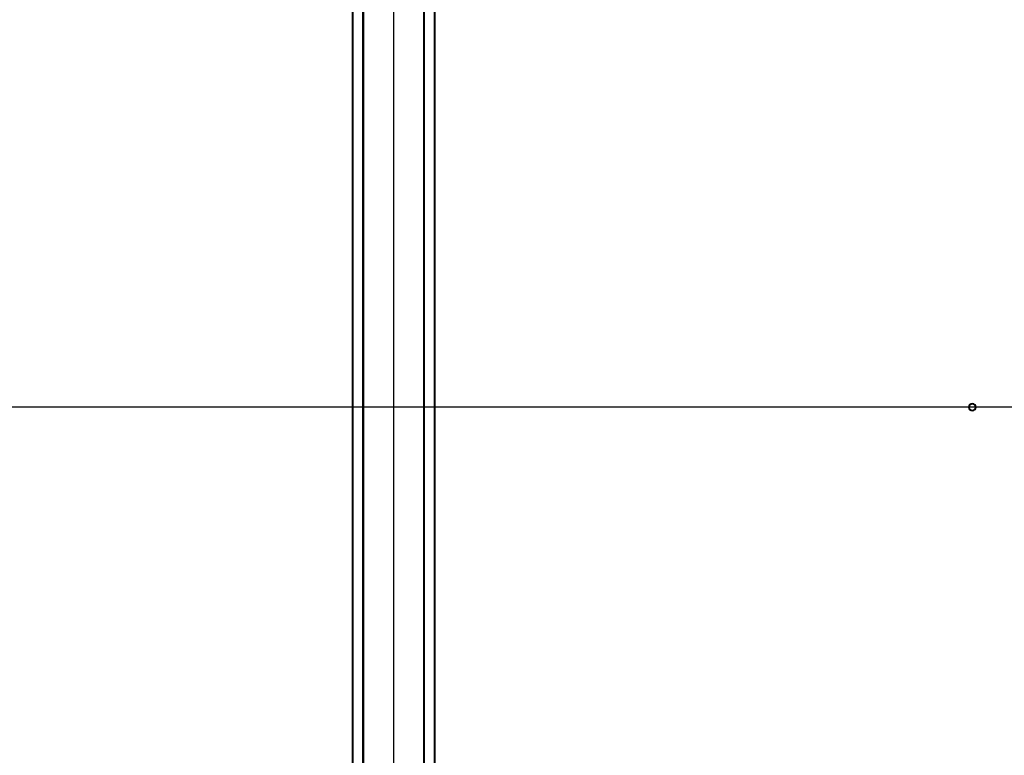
# Model space of a CAD drawing. Header units: millimetres. Extents: x -747 to 747, y -1110 to 610.
# Tile 56 of 93: x -175 to 286, y -163 to 182. Entities that reach past the tile are written whole.
import ezdxf

# ---------------------------------------------------------------- set-up
doc = ezdxf.new("R2010")
doc.units = ezdxf.units.MM
doc.layers.add('A-GENM', color=13, linetype='Continuous', lineweight=40)
doc.layers.add('G-IMPT', color=8, linetype='Continuous', lineweight=40)

# ---------------------------------------------------------------- blocks, each defined once
blk = doc.blocks.new('Nexa Toit - 1000-755047-Niveau de réf_')
at = {"layer": 'A-GENM'}
for p, q in [((-19.25, 490), (-19.25, -490)), ((-19.25, 490), (-19.25, -490)), ((-14.25, -490), (-14.25, 490)), ((-14.25, 490), (-14.25, -490)), ((14.25, 490), (14.25, -490)), ((14.25, 490), (14.25, -490)), ((19.25, 490), (19.25, -490)), ((19.25, 490), (19.25, -490))]:
    blk.add_line(p, q, dxfattribs=at)
blk = doc.blocks.new('NEXA 1000 CALQUES_dwg-755156-Niveau de réf_')
at = {"layer": 'G-IMPT'}
for start, end in [(360, 180), (90, 180), (90, 270), (360, 180), (180, 360), (180, 270), (180, 0), (0, 90), (270, 90), (270, 0)]:
    blk.add_arc((271, 1.5), 1.6, start, end, dxfattribs=at)

msp = doc.modelspace()

# ---------------------------------------------------------------- linework, layer by layer
at = {"color": 94, "lineweight": 30}
for p, q in [((0, 610.1), (0, -609.1)), ((609.6, 0.5), (-609.6, 0.5))]:
    msp.add_line(p, q, dxfattribs=at)
msp.add_circle((0, 0.5), 609.6, dxfattribs=at)

# ---------------------------------------------------------------- block references
at = {"layer": 'A-GENM'}
msp.add_blockref('Nexa Toit - 1000-755047-Niveau de réf_', (0, 0), dxfattribs=at)
at = {"layer": 'G-IMPT'}
msp.add_blockref('NEXA 1000 CALQUES_dwg-755156-Niveau de réf_', (0, -1), dxfattribs=at)

doc.saveas('drawing.dxf')
